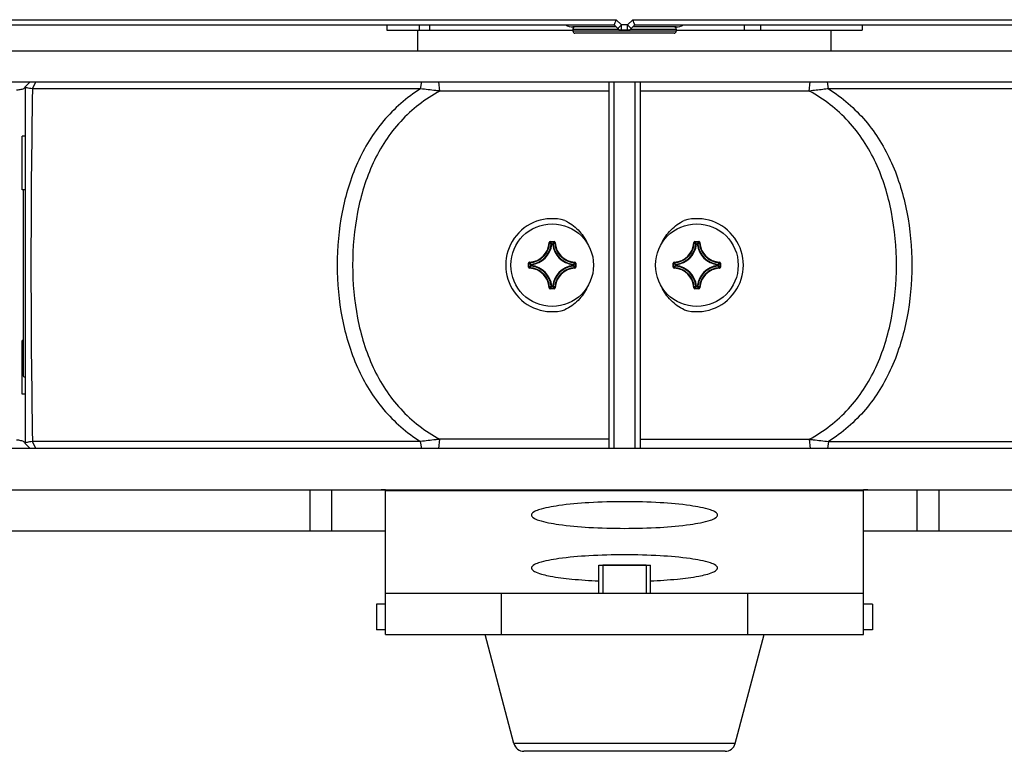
# Model space of a CAD drawing. Header units: millimetres. Extents: x 0 to 420, y 0 to 297.
# Tile 230 of 256: x 352 to 371, y 151 to 165. Entities that reach past the tile are written whole.
import ezdxf

# ---------------------------------------------------------------- set-up
doc = ezdxf.new("R2010")
doc.units = ezdxf.units.MM
doc.header["$LTSCALE"] = 23.1
doc.layers.get('0').update_dxf_attribs({"linetype": 'CONTINUOUS'})
doc.layers.add('02___PRT_ALL_AXES', color=7, linetype='CONTINUOUS')
doc.layers.add('AXES', color=7, linetype='CONTINUOUS')

msp = doc.modelspace()

# ---------------------------------------------------------------- linework, layer by layer
at = {"color": 7, "linetype": 'Continuous'}
for p, q in [((351.389, 165.4448), (363.5715, 165.4448)), ((363.6721, 165.3434), (363.5715, 165.4448)), ((363.8905, 165.4448), (363.7899, 165.3434)), ((363.8905, 165.4448), (376.0729, 165.4448)), ((346.5015, 165.3434), (363.531, 165.3434)), ((359.131, 165.3434), (359.131, 165.2434)), ((359.131, 165.2434), (362.731, 165.2434)), ((359.731, 164.8434), (359.731, 165.2434)), ((359.757, 165.3434), (359.757, 165.2434)), ((359.9584, 165.3434), (359.9584, 165.2434)), ((363.571, 165.3034), (362.731, 165.3034)), ((362.731, 165.2634), (363.6125, 165.2634)), ((362.731, 165.2634), (362.731, 165.2234)), ((364.731, 165.2234), (362.731, 165.2234)), ((363.6017, 165.2727), (363.531, 165.3434)), ((363.7899, 165.3434), (363.6721, 165.3434)), ((363.7896, 165.2434), (363.6724, 165.2434)), ((363.8495, 165.2634), (364.731, 165.2634)), ((363.931, 165.3434), (363.8603, 165.2727)), ((364.7287, 165.3034), (363.891, 165.3034)), ((363.931, 165.3434), (380.9605, 165.3434)), ((364.731, 165.2634), (364.731, 165.2234)), ((364.731, 165.2434), (368.331, 165.2434)), ((366.0477, 165.3434), (366.0477, 165.2434)), ((366.363, 165.3434), (366.363, 165.2434)), ((367.731, 164.8434), (367.731, 165.2434)), ((368.331, 165.3434), (368.331, 165.2434)), ((364.691, 165.1834), (362.771, 165.1834)), ((352.131, 164.1434), (352.231, 164.2434)), ((352.131, 164.1434), (352.131, 157.2434)), ((352.2734, 164.1078), (352.3378, 164.2434)), ((359.7835, 164.1078), (352.2734, 164.1078)), ((359.7835, 164.1078), (359.8057, 164.2434)), ((360.1549, 164.0643), (360.1361, 164.2434)), ((363.431, 164.0643), (360.1549, 164.0643)), ((363.431, 157.1434), (363.431, 164.2434)), ((363.531, 157.1434), (363.531, 164.2434)), ((363.931, 164.2434), (363.931, 157.1434)), ((364.031, 164.2434), (364.031, 157.1434)), ((367.3071, 164.0643), (364.031, 164.0643)), ((367.3071, 164.0643), (367.3259, 164.2434)), ((367.6785, 164.1078), (367.6563, 164.2434)), ((375.1886, 164.1078), (367.6785, 164.1078)), ((352.131, 163.1934), (352.071, 163.1934)), ((352.071, 162.1534), (352.071, 163.1934)), ((352.131, 162.1534), (352.071, 162.1534)), ((352.091, 162.1534), (352.091, 158.5674)), ((362.2717, 161.1332), (362.2817, 161.1329)), ((362.2916, 161.1526), (362.3704, 161.1526)), ((362.2916, 161.1526), (362.2916, 161.1426)), ((362.2916, 161.1426), (362.3704, 161.1426)), ((362.3229, 161.0992), (362.313, 161.1002)), ((362.3229, 161.1092), (362.339, 161.1092)), ((362.3229, 161.0992), (362.3229, 161.1092)), ((362.323, 161.0992), (362.339, 161.0992)), ((362.339, 161.0992), (362.339, 161.1092)), ((362.339, 161.0992), (362.3489, 161.1002)), ((362.3704, 161.1526), (362.3704, 161.1426)), ((362.3903, 161.1332), (362.3803, 161.1329)), ((365.0717, 161.1332), (365.0817, 161.1329)), ((365.0916, 161.1526), (365.1704, 161.1526)), ((365.0916, 161.1526), (365.0916, 161.1426)), ((365.0916, 161.1426), (365.1704, 161.1426)), ((365.1229, 161.0992), (365.113, 161.1002)), ((365.1229, 161.1092), (365.139, 161.1092)), ((365.1229, 161.0992), (365.1229, 161.1092)), ((365.123, 161.0992), (365.139, 161.0992)), ((365.139, 161.0992), (365.139, 161.1092)), ((365.139, 161.0992), (365.1489, 161.1002)), ((365.1704, 161.1526), (365.1704, 161.1426)), ((365.1903, 161.1332), (365.1803, 161.1329)), ((361.8718, 160.7328), (361.8818, 160.7328)), ((361.8718, 160.654), (361.8718, 160.7328)), ((361.8718, 160.654), (361.8818, 160.654)), ((361.8818, 160.654), (361.8818, 160.7328)), ((361.8912, 160.7527), (361.8915, 160.7427)), ((361.8912, 160.6341), (361.8915, 160.6441)), ((361.9252, 160.7014), (361.9152, 160.7014)), ((361.9152, 160.6854), (361.9152, 160.7014)), ((361.9252, 160.6854), (361.9152, 160.6854)), ((361.9252, 160.7014), (361.9242, 160.7114)), ((361.9252, 160.6854), (361.9242, 160.6754)), ((361.9252, 160.6854), (361.9252, 160.7014)), ((362.7368, 160.7014), (362.7378, 160.7114)), ((362.7368, 160.7014), (362.7468, 160.7014)), ((362.7368, 160.7014), (362.7368, 160.6854)), ((362.7368, 160.6854), (362.7468, 160.6854)), ((362.7368, 160.6854), (362.7378, 160.6754)), ((362.7468, 160.7014), (362.7468, 160.6854)), ((362.7708, 160.7527), (362.7705, 160.7427)), ((362.7708, 160.6341), (362.7705, 160.6441)), ((362.7902, 160.7328), (362.7802, 160.7328)), ((362.7802, 160.7328), (362.7802, 160.654)), ((362.7902, 160.654), (362.7802, 160.654)), ((362.7902, 160.7328), (362.7902, 160.654)), ((364.6718, 160.7328), (364.6818, 160.7328)), ((364.6718, 160.654), (364.6718, 160.7328)), ((364.6718, 160.654), (364.6818, 160.654)), ((364.6818, 160.654), (364.6818, 160.7328)), ((364.6912, 160.7527), (364.6915, 160.7427)), ((364.6912, 160.6341), (364.6915, 160.6441)), ((364.7252, 160.7014), (364.7152, 160.7014)), ((364.7152, 160.6854), (364.7152, 160.7014)), ((364.7252, 160.6854), (364.7152, 160.6854)), ((364.7252, 160.7014), (364.7242, 160.7114)), ((364.7252, 160.6854), (364.7242, 160.6754)), ((364.7252, 160.6854), (364.7252, 160.7014)), ((365.5368, 160.7014), (365.5378, 160.7114)), ((365.5368, 160.7014), (365.5468, 160.7014)), ((365.5368, 160.7014), (365.5368, 160.6854)), ((365.5368, 160.6854), (365.5468, 160.6854)), ((365.5368, 160.6854), (365.5378, 160.6754)), ((365.5468, 160.7014), (365.5468, 160.6854)), ((365.5708, 160.7527), (365.5705, 160.7427)), ((365.5708, 160.6341), (365.5705, 160.6441)), ((365.5902, 160.7328), (365.5802, 160.7328)), ((365.5802, 160.7328), (365.5802, 160.654)), ((365.5902, 160.654), (365.5802, 160.654)), ((365.5902, 160.7328), (365.5902, 160.654)), ((362.2717, 160.2536), (362.2817, 160.2539)), ((362.3229, 160.2876), (362.313, 160.2866)), ((362.3229, 160.2876), (362.3229, 160.2776)), ((362.339, 160.2776), (362.3229, 160.2776)), ((362.339, 160.2876), (362.323, 160.2876)), ((362.339, 160.2876), (362.3489, 160.2866)), ((362.339, 160.2876), (362.339, 160.2776)), ((362.3903, 160.2536), (362.3803, 160.2539)), ((365.0717, 160.2536), (365.0817, 160.2539)), ((365.1229, 160.2876), (365.113, 160.2866)), ((365.1229, 160.2876), (365.1229, 160.2776)), ((365.139, 160.2776), (365.1229, 160.2776)), ((365.139, 160.2876), (365.123, 160.2876)), ((365.139, 160.2876), (365.1489, 160.2866)), ((365.139, 160.2876), (365.139, 160.2776)), ((365.1903, 160.2536), (365.1803, 160.2539)), ((362.3704, 160.2442), (362.2916, 160.2442)), ((362.2916, 160.2342), (362.2916, 160.2442)), ((362.3704, 160.2342), (362.2916, 160.2342)), ((362.3704, 160.2342), (362.3704, 160.2442)), ((365.1704, 160.2442), (365.0916, 160.2442)), ((365.0916, 160.2342), (365.0916, 160.2442)), ((365.1704, 160.2342), (365.0916, 160.2342)), ((365.1704, 160.2342), (365.1704, 160.2442)), ((352.091, 159.2334), (352.071, 159.2334)), ((352.071, 158.1934), (352.071, 159.2334)), ((352.131, 158.1934), (352.071, 158.1934)), ((352.231, 157.1434), (352.131, 157.2434)), ((359.7835, 157.279), (352.2734, 157.279)), ((352.3378, 157.1434), (352.2734, 157.279)), ((359.8057, 157.1434), (359.7835, 157.279)), ((360.1361, 157.1434), (360.155, 157.3225)), ((363.431, 157.3225), (360.155, 157.3225)), ((364.031, 157.3225), (367.3071, 157.3225)), ((367.3071, 157.3225), (367.3259, 157.1434)), ((367.6784, 157.279), (367.6563, 157.1434)), ((367.6784, 157.279), (375.1886, 157.279)), ((380.531, 157.1434), (346.931, 157.1434)), ((346.0967, 156.3434), (381.3653, 156.3434)), ((357.646, 155.5434), (357.646, 156.3434)), ((358.0657, 155.5434), (358.0657, 156.3434)), ((359.1047, 153.5434), (359.1047, 156.3433)), ((359.1047, 156.3331), (368.3573, 156.3331)), ((368.3573, 153.5434), (368.3573, 156.3433)), ((369.3962, 155.5434), (369.3962, 156.3434)), ((369.816, 156.3434), (369.816, 155.5434)), ((359.1047, 155.5434), (346.0967, 155.5434)), ((381.3653, 155.5434), (368.3573, 155.5434)), ((364.151, 154.8834), (363.311, 154.8834)), ((359.1047, 154.3434), (368.3573, 154.3434)), ((361.3485, 153.5434), (361.3485, 154.3434)), ((366.1135, 154.3434), (366.1135, 153.5434)), ((359.1047, 154.1334), (358.931, 154.1334)), ((358.931, 154.1334), (358.931, 153.6334)), ((368.531, 154.1334), (368.3573, 154.1334)), ((368.531, 154.1334), (368.531, 153.6334)), ((359.1047, 153.6334), (358.931, 153.6334)), ((368.531, 153.6334), (368.3573, 153.6334)), ((359.1047, 153.5434), (368.3573, 153.5434)), ((361.5915, 151.4321), (361.031, 153.5434)), ((365.8705, 151.4321), (366.431, 153.5434)), ((365.8705, 151.4321), (361.5915, 151.4321)), ((365.6772, 151.2834), (361.7848, 151.2834))]:
    msp.add_line(p, q, dxfattribs=at)
at = {"color": 2, "linetype": 'Continuous'}
for p, q in [((363.311, 154.8834), (363.311, 154.3434)), ((364.151, 154.8834), (364.151, 154.3434))]:
    msp.add_line(p, q, dxfattribs=at)
at = {"color": 7, "linetype": 'Continuous'}
for centre, radius, start, end in [((362.731, 165.5534), 0.25, 237.20108, 270), ((362.771, 165.2634), 0.04, 90, 180), ((362.771, 165.2234), 0.04, 180, 270), ((363.6724, 165.3434), 0.1, 225, 270), ((363.7896, 165.3434), 0.1, 270, 315), ((364.691, 165.2634), 0.04, 0, 90), ((364.691, 165.2234), 0.04, 270, 360), ((364.731, 165.5534), 0.25, 270, 302.79892), ((549.7564, 160.6934), 197.5125, 179.009467, 180.990529), ((361.881, 161.1434), 0.3908, 271.50113, 358.49887), ((361.881, 161.1434), 0.4008, 271.50107, 358.49892), ((361.881, 161.1434), 0.4342, 275.70588, 354.29412), ((361.881, 161.1434), 0.4442, 275.70546, 354.2947), ((362.2916, 161.1326), 0.0199, 89.94602, 178.51498), ((361.4382, 160.2912), 1.1916, 42.76151, 44.93996), ((361.4058, 160.28), 1.2365, 42.11664, 44.239), ((363.2562, 160.28), 1.2365, 135.761, 137.88336), ((362.781, 161.1434), 0.4442, 185.7054, 264.29463), ((363.2238, 160.2912), 1.1916, 135.06004, 137.23849), ((362.781, 161.1434), 0.4342, 185.70588, 264.29412), ((362.3704, 161.1326), 0.0199, 1.4969, 90.04933), ((362.781, 161.1434), 0.4008, 181.50108, 268.49892), ((362.781, 161.1434), 0.3908, 181.50113, 268.49887), ((364.681, 161.1434), 0.3908, 271.50114, 358.49886), ((364.681, 161.1434), 0.4008, 271.50107, 358.49892), ((364.681, 161.1434), 0.4342, 275.70588, 354.29412), ((364.681, 161.1434), 0.4442, 275.70547, 354.2947), ((365.0916, 161.1326), 0.0199, 89.94591, 178.51539), ((364.2382, 160.2912), 1.1916, 42.76151, 44.93996), ((364.2058, 160.28), 1.2365, 42.11664, 44.239), ((366.0562, 160.28), 1.2365, 135.76099, 137.88337), ((365.139, 161.0992), 0.0101, 6.167, 89.53884), ((365.581, 161.1434), 0.4442, 185.70547, 264.29471), ((366.0239, 160.2911), 1.1917, 135.06013, 137.2384), ((365.581, 161.1434), 0.4342, 185.70588, 264.29412), ((365.581, 161.1434), 0.4008, 181.50107, 268.49892), ((365.581, 161.1434), 0.3908, 181.50113, 268.49886), ((361.8918, 160.654), 0.0199, 179.95331, 268.49632), ((362.7444, 161.6186), 1.2365, 225.76099, 227.88337), ((362.7444, 159.7682), 1.2365, 132.11664, 134.239), ((361.881, 160.2434), 0.3908, 1.50113, 88.49886), ((362.7332, 161.5863), 1.1917, 225.06013, 227.2384), ((362.7332, 159.8006), 1.1916, 132.76151, 134.93996), ((361.881, 160.2434), 0.4008, 1.50107, 88.49892), ((361.9252, 160.6854), 0.0101, 180.46116, 263.833), ((361.881, 160.2434), 0.4342, 5.70588, 84.29412), ((361.881, 160.2434), 0.4442, 5.70547, 84.29471), ((362.781, 160.2434), 0.4442, 95.70547, 174.2947), ((362.781, 160.2434), 0.4342, 95.70588, 174.29412), ((362.781, 160.2434), 0.4008, 91.50107, 178.49892), ((362.781, 160.2434), 0.3908, 91.50114, 178.49886), ((361.9288, 161.5862), 1.1916, 312.76151, 314.93996), ((361.9287, 159.8005), 1.1917, 45.06013, 47.2384), ((361.9176, 161.6186), 1.2365, 312.11664, 314.239), ((361.9176, 159.7682), 1.2365, 45.76099, 47.88337), ((362.7703, 160.7328), 0.0199, 359.92548, 88.56799), ((362.7702, 160.654), 0.0199, 271.45488, 0.06559), ((364.6917, 160.7328), 0.0199, 91.45488, 180.06559), ((364.6917, 160.654), 0.0199, 179.92548, 268.56799), ((365.5444, 161.6186), 1.2365, 225.76099, 227.88337), ((365.5444, 159.7682), 1.2365, 132.11664, 134.239), ((364.681, 160.2434), 0.3908, 1.50113, 88.49887), ((365.5332, 161.5863), 1.1917, 225.06013, 227.2384), ((365.5332, 159.8006), 1.1916, 132.76151, 134.93996), ((364.681, 160.2434), 0.4008, 1.50108, 88.49892), ((364.681, 160.2434), 0.4342, 5.70588, 84.29412), ((364.681, 160.2434), 0.4442, 5.7054, 84.29463), ((365.581, 160.2434), 0.4442, 95.70546, 174.2947), ((365.581, 160.2434), 0.4342, 95.70588, 174.29412), ((365.581, 160.2434), 0.4008, 91.50107, 178.49892), ((365.581, 160.2434), 0.3908, 91.50113, 178.49887), ((364.7288, 161.5862), 1.1916, 312.76151, 314.93996), ((365.5367, 160.7014), 0.0101, 0.46116, 83.833), ((364.7287, 159.8005), 1.1917, 45.06013, 47.2384), ((364.7176, 161.6186), 1.2365, 312.11664, 314.239), ((364.7176, 159.7682), 1.2365, 45.76099, 47.88337), ((365.5702, 160.7328), 0.0199, 359.95331, 88.49632), ((361.4381, 161.0957), 1.1917, 315.06013, 317.2384), ((361.4058, 161.1068), 1.2365, 315.76099, 317.88337), ((362.323, 160.2876), 0.0101, 186.167, 269.53884), ((363.2562, 161.1068), 1.2365, 222.11664, 224.239), ((363.2238, 161.0956), 1.1916, 222.76151, 224.93996), ((362.3704, 160.2542), 0.0199, 269.94591, 358.51539), ((365.0916, 160.2542), 0.0199, 181.4969, 270.04933), ((364.2382, 161.0956), 1.1916, 315.06004, 317.23849), ((364.2058, 161.1068), 1.2365, 315.761, 317.88336), ((366.0562, 161.1068), 1.2365, 222.11664, 224.239), ((366.0238, 161.0956), 1.1916, 222.76151, 224.93996), ((365.1704, 160.2542), 0.0199, 269.94602, 358.51498), ((352.131, 158.5674), 0.04, 180, 269), ((359.0099, 113.4033), 42.9401, 89.87352, 89.987), ((368.452, 113.4033), 42.9401, 90.013, 90.12648), ((361.7848, 151.4834), 0.2, 194.86828, 270), ((365.6772, 151.4834), 0.2, 270, 345.13172)]:
    msp.add_arc(centre, radius, start, end, dxfattribs=at)
for points, knots in [([(363.531, 165.3434), (363.5319, 165.3462), (363.5373, 165.362), (363.5515, 165.3956), (363.5639, 165.4266), (363.5715, 165.4448)], [0, 0, 0, 0, 0.0805523, 0.4586795, 1, 1, 1, 1]), ([(363.931, 165.3434), (363.9301, 165.3462), (363.9247, 165.362), (363.9105, 165.3956), (363.8981, 165.4266), (363.8905, 165.4448)], [0, 0, 0, 0, 0.0805524, 0.4586795, 1, 1, 1, 1]), ([(363.6017, 165.2727), (363.6013, 165.2731), (363.6051, 165.275), (363.6071, 165.2789), (363.6146, 165.2854), (363.6227, 165.2941), (363.6334, 165.3047), (363.65, 165.3213), (363.6631, 165.3344), (363.6721, 165.3434)], [0, 0, 0, 0, 0.0192144, 0.0760904, 0.1684415, 0.2927473, 0.444259, 0.6171039, 1, 1, 1, 1]), ([(363.6724, 165.2434), (363.6718, 165.2434), (363.6732, 165.2475), (363.6717, 165.2516), (363.6724, 165.2616), (363.6721, 165.2735), (363.6721, 165.2886), (363.672, 165.3121), (363.6721, 165.3306), (363.6721, 165.3434)], [0, 0, 0, 0, 0.0192276, 0.0761355, 0.1685463, 0.2929072, 0.444442, 0.6173247, 1, 1, 1, 1]), ([(363.7896, 165.2434), (363.7902, 165.2434), (363.7888, 165.2475), (363.7902, 165.2516), (363.7895, 165.2616), (363.7899, 165.2735), (363.7898, 165.2886), (363.7899, 165.3121), (363.7899, 165.3306), (363.7899, 165.3434)], [0, 0, 0, 0, 0.0192276, 0.0761355, 0.1685463, 0.2929072, 0.444442, 0.6173247, 1, 1, 1, 1]), ([(363.8603, 165.2727), (363.8607, 165.2731), (363.8568, 165.275), (363.8549, 165.2789), (363.8474, 165.2854), (363.8392, 165.2941), (363.8286, 165.3047), (363.812, 165.3213), (363.7989, 165.3344), (363.7899, 165.3434)], [0, 0, 0, 0, 0.0192144, 0.0760905, 0.1684416, 0.2927473, 0.444259, 0.617104, 1, 1, 1, 1]), ([(352.1152, 164.1175), (352.0969, 164.1033), (352.0453, 164.0879), (351.9943, 164.0816), (351.9657, 164.08)], [0, 0, 0, 0, 0.4477357, 1, 1, 1, 1]), ([(352.2734, 164.1078), (352.2537, 164.1098), (352.2191, 164.1137), (352.1734, 164.1224), (352.1467, 164.1294), (352.131, 164.1388), (352.131, 164.1434)], [0, 0, 0, 0, 0.3975495, 0.7057349, 0.9067836, 1, 1, 1, 1]), ([(359.7835, 164.1078), (359.65, 164.0225), (359.395, 163.833), (359.0595, 163.4934), (358.7777, 163.1041), (358.473, 162.5236), (358.231, 161.7134), (358.1392, 160.6934), (358.231, 159.6734), (358.473, 158.8632), (358.7777, 158.2827), (359.0595, 157.8934), (359.395, 157.5538), (359.65, 157.3643), (359.7835, 157.279)], [0, 0, 0, 0, 0.0603377, 0.120481, 0.181077, 0.2426632, 0.3694266, 0.4999998, 0.630573, 0.7573364, 0.8189226, 0.8795186, 0.939662, 1, 1, 1, 1]), ([(360.155, 164.0643), (360.0142, 163.9865), (359.7445, 163.8111), (359.3886, 163.4854), (359.0918, 163.1035), (358.7749, 162.5272), (358.5291, 161.7154), (358.4379, 160.6934), (358.5291, 159.6714), (358.7749, 158.8596), (359.0918, 158.2833), (359.3886, 157.9014), (359.7445, 157.5757), (360.0142, 157.4003), (360.155, 157.3225)], [0, 0, 0, 0, 0.0609502, 0.1213757, 0.181977, 0.2434159, 0.369771, 0.4999999, 0.6302288, 0.7565838, 0.8180228, 0.8786241, 0.9390497, 1, 1, 1, 1]), ([(360.155, 164.0643), (360.1296, 164.0667), (360.0055, 164.0796), (359.8818, 164.0948), (359.7835, 164.1078)], [0, 0, 0, 0, 0.2051242, 1, 1, 1, 1]), ([(367.6785, 164.1078), (367.6424, 164.1031), (367.5187, 164.0872), (367.3949, 164.0728), (367.307, 164.0643)], [0, 0, 0, 0, 0.2917419, 1, 1, 1, 1]), ([(367.307, 157.3225), (367.4478, 157.4003), (367.7175, 157.5757), (368.0733, 157.9014), (368.3702, 158.2833), (368.6871, 158.8596), (368.9329, 159.6714), (369.0241, 160.6934), (368.9329, 161.7154), (368.6871, 162.5272), (368.3702, 163.1035), (368.0733, 163.4854), (367.7175, 163.8111), (367.4478, 163.9865), (367.307, 164.0643)], [0, 0, 0, 0, 0.0609504, 0.1213758, 0.1819771, 0.2434161, 0.3697711, 0.5, 0.6302289, 0.7565839, 0.8180229, 0.8786242, 0.9390498, 1, 1, 1, 1]), ([(367.6785, 164.1078), (367.812, 164.0225), (368.067, 163.833), (368.4025, 163.4934), (368.6842, 163.1041), (368.989, 162.5236), (369.231, 161.7134), (369.3227, 160.6934), (369.231, 159.6734), (368.989, 158.8632), (368.6842, 158.2827), (368.4025, 157.8934), (368.067, 157.5538), (367.812, 157.3643), (367.6785, 157.279)], [0, 0, 0, 0, 0.060338, 0.1204814, 0.1810774, 0.2426636, 0.369427, 0.5000002, 0.6305734, 0.7573368, 0.8189231, 0.879519, 0.9396623, 1, 1, 1, 1]), ([(362.2817, 161.1329), (362.2817, 161.1354), (362.2839, 161.1406), (362.2891, 161.1426), (362.2916, 161.1426)], [0, 0, 0, 0, 0.500008, 1, 1, 1, 1]), ([(362.313, 161.1002), (362.3133, 161.1026), (362.3156, 161.1073), (362.3206, 161.1092), (362.3229, 161.1092)], [0, 0, 0, 0, 0.5000561, 1, 1, 1, 1]), ([(362.339, 161.1092), (362.3414, 161.1092), (362.3463, 161.1073), (362.3487, 161.1026), (362.3489, 161.1002)], [0, 0, 0, 0, 0.4999439, 1, 1, 1, 1]), ([(362.3704, 161.1426), (362.3729, 161.1426), (362.3781, 161.1406), (362.3803, 161.1354), (362.3803, 161.1329)], [0, 0, 0, 0, 0.5000088, 1, 1, 1, 1]), ([(365.0817, 161.1329), (365.0817, 161.1354), (365.0839, 161.1406), (365.0891, 161.1426), (365.0916, 161.1426)], [0, 0, 0, 0, 0.500008, 1, 1, 1, 1]), ([(365.113, 161.1002), (365.1133, 161.1026), (365.1156, 161.1073), (365.1206, 161.1092), (365.1229, 161.1092)], [0, 0, 0, 0, 0.5000561, 1, 1, 1, 1]), ([(365.1903, 161.1332), (365.1902, 161.1382), (365.1858, 161.1485), (365.1754, 161.1526), (365.1704, 161.1526)], [0, 0, 0, 0, 0.4999952, 1, 1, 1, 1]), ([(365.1704, 161.1426), (365.1729, 161.1426), (365.1781, 161.1406), (365.1803, 161.1354), (365.1803, 161.1329)], [0, 0, 0, 0, 0.5000089, 1, 1, 1, 1]), ([(361.8912, 160.7527), (361.8862, 160.7526), (361.8759, 160.7482), (361.8718, 160.7378), (361.8718, 160.7328)], [0, 0, 0, 0, 0.4999908, 1, 1, 1, 1]), ([(361.8818, 160.7328), (361.8818, 160.7353), (361.8838, 160.7405), (361.889, 160.7427), (361.8915, 160.7427)], [0, 0, 0, 0, 0.5000089, 1, 1, 1, 1]), ([(361.8915, 160.6441), (361.889, 160.6441), (361.8838, 160.6463), (361.8818, 160.6515), (361.8818, 160.654)], [0, 0, 0, 0, 0.500008, 1, 1, 1, 1]), ([(361.9152, 160.7014), (361.9152, 160.7038), (361.9171, 160.7087), (361.9218, 160.7111), (361.9242, 160.7114)], [0, 0, 0, 0, 0.4999439, 1, 1, 1, 1]), ([(362.7378, 160.7114), (362.7402, 160.7111), (362.7449, 160.7087), (362.7468, 160.7038), (362.7468, 160.7014)], [0, 0, 0, 0, 0.5000561, 1, 1, 1, 1]), ([(362.7468, 160.6854), (362.7468, 160.683), (362.7449, 160.6781), (362.7402, 160.6757), (362.7378, 160.6754)], [0, 0, 0, 0, 0.4999439, 1, 1, 1, 1]), ([(362.7705, 160.7427), (362.773, 160.7427), (362.7782, 160.7405), (362.7802, 160.7353), (362.7802, 160.7328)], [0, 0, 0, 0, 0.5000081, 1, 1, 1, 1]), ([(362.7802, 160.654), (362.7802, 160.6515), (362.7782, 160.6463), (362.773, 160.6441), (362.7705, 160.6441)], [0, 0, 0, 0, 0.5000089, 1, 1, 1, 1]), ([(364.6818, 160.7328), (364.6818, 160.7353), (364.6838, 160.7405), (364.689, 160.7427), (364.6915, 160.7427)], [0, 0, 0, 0, 0.5000089, 1, 1, 1, 1]), ([(364.6915, 160.6441), (364.689, 160.6441), (364.6838, 160.6463), (364.6818, 160.6515), (364.6818, 160.654)], [0, 0, 0, 0, 0.5000081, 1, 1, 1, 1]), ([(364.7152, 160.7014), (364.7152, 160.7038), (364.7171, 160.7087), (364.7218, 160.7111), (364.7242, 160.7114)], [0, 0, 0, 0, 0.4999439, 1, 1, 1, 1]), ([(364.7242, 160.6754), (364.7218, 160.6757), (364.7171, 160.6781), (364.7152, 160.683), (364.7152, 160.6854)], [0, 0, 0, 0, 0.5000561, 1, 1, 1, 1]), ([(365.5468, 160.6854), (365.5468, 160.683), (365.5449, 160.6781), (365.5402, 160.6757), (365.5378, 160.6754)], [0, 0, 0, 0, 0.4999439, 1, 1, 1, 1]), ([(365.5705, 160.7427), (365.573, 160.7427), (365.5782, 160.7405), (365.5802, 160.7353), (365.5802, 160.7328)], [0, 0, 0, 0, 0.500008, 1, 1, 1, 1]), ([(365.5802, 160.654), (365.5802, 160.6515), (365.5782, 160.6463), (365.573, 160.6441), (365.5705, 160.6441)], [0, 0, 0, 0, 0.5000089, 1, 1, 1, 1]), ([(365.5708, 160.6341), (365.5758, 160.6342), (365.5861, 160.6386), (365.5902, 160.649), (365.5902, 160.654)], [0, 0, 0, 0, 0.4999908, 1, 1, 1, 1]), ([(362.2717, 160.2536), (362.2718, 160.2486), (362.2762, 160.2383), (362.2866, 160.2342), (362.2916, 160.2342)], [0, 0, 0, 0, 0.4999952, 1, 1, 1, 1]), ([(362.2916, 160.2442), (362.2891, 160.2442), (362.2839, 160.2462), (362.2817, 160.2514), (362.2817, 160.2539)], [0, 0, 0, 0, 0.5000089, 1, 1, 1, 1]), ([(362.3489, 160.2866), (362.3487, 160.2842), (362.3463, 160.2795), (362.3414, 160.2776), (362.339, 160.2776)], [0, 0, 0, 0, 0.5000561, 1, 1, 1, 1]), ([(362.3803, 160.2539), (362.3803, 160.2514), (362.3781, 160.2462), (362.3729, 160.2442), (362.3704, 160.2442)], [0, 0, 0, 0, 0.500008, 1, 1, 1, 1]), ([(365.0916, 160.2442), (365.0891, 160.2442), (365.0839, 160.2462), (365.0817, 160.2514), (365.0817, 160.2539)], [0, 0, 0, 0, 0.5000088, 1, 1, 1, 1]), ([(365.1229, 160.2776), (365.1206, 160.2776), (365.1156, 160.2795), (365.1133, 160.2842), (365.113, 160.2866)], [0, 0, 0, 0, 0.4999439, 1, 1, 1, 1]), ([(365.1489, 160.2866), (365.1487, 160.2842), (365.1463, 160.2795), (365.1414, 160.2776), (365.139, 160.2776)], [0, 0, 0, 0, 0.5000561, 1, 1, 1, 1]), ([(365.1803, 160.2539), (365.1803, 160.2514), (365.1781, 160.2462), (365.1729, 160.2442), (365.1704, 160.2442)], [0, 0, 0, 0, 0.500008, 1, 1, 1, 1]), ([(352.1153, 157.2693), (352.0969, 157.2834), (352.0453, 157.2989), (351.9943, 157.3052), (351.9657, 157.3068)], [0, 0, 0, 0, 0.4480895, 1, 1, 1, 1]), ([(352.2734, 157.279), (352.2537, 157.277), (352.2191, 157.2731), (352.1735, 157.2644), (352.1468, 157.2574), (352.131, 157.248), (352.131, 157.2434)], [0, 0, 0, 0, 0.3974622, 0.7056055, 0.906715, 1, 1, 1, 1]), ([(360.155, 157.3225), (360.1296, 157.3201), (360.0055, 157.3072), (359.8818, 157.292), (359.7835, 157.279)], [0, 0, 0, 0, 0.2051319, 1, 1, 1, 1]), ([(367.307, 157.3225), (367.3324, 157.3201), (367.4564, 157.3072), (367.5802, 157.292), (367.6785, 157.279)], [0, 0, 0, 0, 0.205107, 1, 1, 1, 1]), ([(365.531, 155.8567), (365.531, 155.8771), (365.4823, 155.9247), (365.3076, 155.9882), (364.9406, 156.0559), (364.3867, 156.1027), (363.731, 156.1207), (363.0752, 156.1027), (362.5214, 156.0559), (362.1544, 155.9882), (361.9796, 155.9247), (361.931, 155.8771), (361.931, 155.8567)], [0, 0, 0, 0, 0.016497, 0.0471287, 0.1550311, 0.3136575, 0.5, 0.6863425, 0.8449689, 0.9528713, 0.983503, 1, 1, 1, 1]), ([(361.931, 155.8567), (361.931, 155.8364), (361.9796, 155.7887), (362.1544, 155.7253), (362.5214, 155.6575), (363.0752, 155.6108), (363.731, 155.5928), (364.3867, 155.6108), (364.9406, 155.6575), (365.3076, 155.7253), (365.4823, 155.7887), (365.531, 155.8364), (365.531, 155.8567)], [0, 0, 0, 0, 0.016497, 0.0471287, 0.1550311, 0.3136575, 0.5, 0.6863425, 0.8449689, 0.9528713, 0.983503, 1, 1, 1, 1]), ([(365.531, 154.8301), (365.531, 154.8504), (365.4823, 154.8981), (365.3076, 154.9615), (364.9406, 155.0293), (364.3867, 155.076), (363.731, 155.094), (363.0752, 155.076), (362.5214, 155.0293), (362.1544, 154.9615), (361.9796, 154.8981), (361.931, 154.8504), (361.931, 154.8301)], [0, 0, 0, 0, 0.016497, 0.0471287, 0.1550311, 0.3136575, 0.5, 0.6863425, 0.8449689, 0.9528713, 0.983503, 1, 1, 1, 1]), ([(361.931, 154.8301), (361.931, 154.8143), (361.9608, 154.7762), (362.0825, 154.7198), (362.3389, 154.6606), (362.7421, 154.61), (363.0566, 154.5898), (363.2308, 154.5826)], [0, 0, 0, 0, 0.0351562, 0.0945799, 0.3007832, 0.6124058, 1, 1, 1, 1]), ([(364.2312, 154.5826), (364.4054, 154.5898), (364.7199, 154.61), (365.1231, 154.6606), (365.3794, 154.7198), (365.5011, 154.7762), (365.531, 154.8143), (365.531, 154.8301)], [0, 0, 0, 0, 0.3875942, 0.6992168, 0.9054201, 0.9648438, 1, 1, 1, 1])]:
    msp.add_open_spline(points, degree=3, knots=knots, dxfattribs=at)
for points in [[(352.1238, 164.1256), (352.1213, 164.1226), (352.1184, 164.1199), (352.1152, 164.1175)], [(352.131, 164.1434), (352.131, 164.137), (352.1279, 164.1306), (352.1238, 164.1256)], [(352.1238, 157.2612), (352.1214, 157.2642), (352.1184, 157.2669), (352.1153, 157.2693)], [(352.131, 157.2434), (352.131, 157.2498), (352.1279, 157.2562), (352.1238, 157.2612)]]:
    msp.add_open_spline(points, degree=3, dxfattribs=at)
at = {"layer": '02___PRT_ALL_AXES', "color": 7, "linetype": 'Continuous'}
for p, q in [((346.931, 164.8434), (380.531, 164.8434)), ((346.931, 164.2434), (380.531, 164.2434))]:
    msp.add_line(p, q, dxfattribs=at)
for centre, start, end in [((362.331, 160.6934), 74.23616, 285.76384), ((365.131, 160.6934), 254.23616, 105.76384)]:
    msp.add_arc(centre, 0.9, start, end, dxfattribs=at)
for points, knots in [([(362.5755, 161.5596), (362.6703, 161.5143), (362.8449, 161.3876), (362.9666, 161.2103), (363.0116, 161.1148)], [0, 0, 0, 0, 0.49877, 1, 1, 1, 1]), ([(364.4503, 161.1148), (364.4954, 161.2103), (364.6171, 161.3876), (364.7917, 161.5143), (364.8865, 161.5596)], [0, 0, 0, 0, 0.5012305, 1, 1, 1, 1]), ([(363.0116, 160.272), (362.9666, 160.1765), (362.8449, 159.9992), (362.6703, 159.8725), (362.5755, 159.8272)], [0, 0, 0, 0, 0.501229, 1, 1, 1, 1]), ([(364.8865, 159.8272), (364.7917, 159.8725), (364.6171, 159.9992), (364.4954, 160.1765), (364.4504, 160.272)], [0, 0, 0, 0, 0.4987704, 1, 1, 1, 1])]:
    msp.add_open_spline(points, degree=3, knots=knots, dxfattribs=at)
at = {"layer": 'AXES', "color": 7, "linetype": 'Continuous'}
for p, q in [((363.231, 154.8834), (364.231, 154.8834)), ((363.231, 154.3434), (363.231, 154.8834)), ((364.231, 154.3434), (364.231, 154.8834))]:
    msp.add_line(p, q, dxfattribs=at)
for centre in [(362.331, 160.6934), (365.131, 160.6934)]:
    msp.add_circle(centre, 0.8, dxfattribs=at)

doc.saveas('drawing.dxf')
